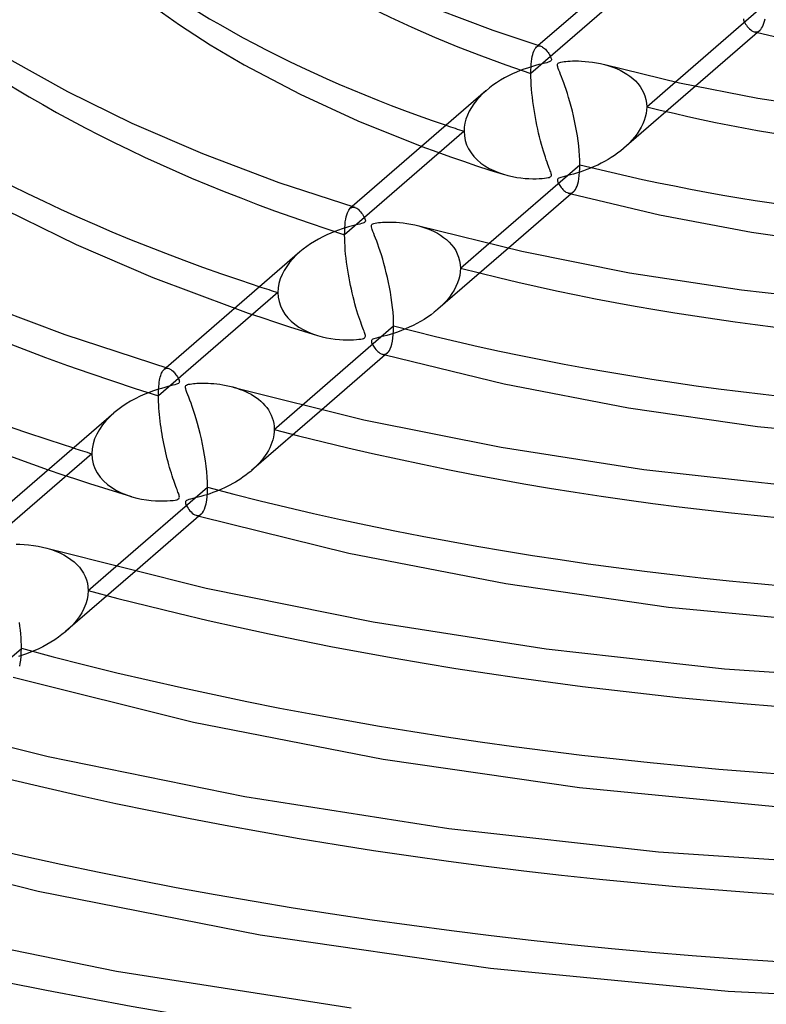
# Model space of a CAD drawing. Header units: millimetres. Extents: x -866 to 866, y -967 to 997.
# Tile 43 of 74: x -82 to -26, y 562 to 635. Entities that reach past the tile are written whole.
import ezdxf

# ---------------------------------------------------------------- set-up
doc = ezdxf.new("R2010")
doc.units = ezdxf.units.MM
doc.layers.add('HIDDEN', color=7, linetype='Continuous')
doc.layers.add('THICK', color=7, linetype='Continuous')

msp = doc.modelspace()

# ---------------------------------------------------------------- linework, layer by layer
at = {"layer": 'HIDDEN'}
for p, q in [((-34.547, 638.881), (-43.493, 631.134)), ((-27.6, 635.207), (-27.595, 635.142)), ((-27.595, 635.142), (-27.574, 635.071)), ((-27.574, 635.071), (-27.542, 634.997)), ((-27.542, 634.997), (-27.498, 634.915)), ((-27.498, 634.915), (-27.444, 634.826)), ((-27.444, 634.826), (-27.38, 634.732)), ((-27.38, 634.732), (-27.307, 634.638)), ((-27.307, 634.638), (-27.226, 634.545)), ((-27.226, 634.545), (-27.139, 634.459)), ((-27.139, 634.459), (-27.048, 634.383)), ((-27.048, 634.383), (-26.958, 634.322)), ((-26.958, 634.322), (-26.87, 634.276)), ((-26.87, 634.276), (-26.783, 634.246)), ((-26.783, 634.246), (-26.711, 634.232)), ((-26.782, 634.245), (-26.744, 634.236)), ((-26.744, 634.236), (-26.707, 634.226)), ((-26.711, 634.232), (-26.64, 634.23)), ((-26.707, 634.226), (-26.669, 634.216)), ((-26.669, 634.216), (-26.631, 634.206)), ((-26.64, 634.23), (-26.571, 634.24)), ((-26.631, 634.206), (-26.594, 634.197)), ((-26.594, 634.197), (-26.556, 634.187)), ((-26.571, 634.24), (-26.504, 634.262)), ((-26.504, 634.262), (-26.44, 634.296)), ((-26.44, 634.296), (-26.378, 634.341)), ((-43.361, 632.543), (-43.322, 632.678)), ((-43.322, 632.678), (-43.28, 632.796)), ((-43.28, 632.796), (-43.234, 632.898)), ((-43.234, 632.898), (-43.185, 632.983)), ((-43.185, 632.983), (-43.132, 633.053)), ((-43.132, 633.053), (-43.077, 633.108)), ((-42.939, 633.228), (-43.083, 633.104)), ((-43.077, 633.108), (-43.026, 633.144)), ((-43.026, 633.144), (-42.973, 633.17)), ((-42.973, 633.17), (-42.919, 633.184)), ((-42.919, 633.184), (-42.863, 633.188)), ((-42.863, 633.188), (-42.805, 633.183)), ((-42.805, 633.183), (-42.746, 633.167)), ((-43.468, 631.83), (-43.448, 632.033)), ((-43.448, 632.033), (-43.424, 632.22)), ((-43.424, 632.22), (-43.395, 632.39)), ((-43.395, 632.39), (-43.361, 632.543)), ((-43.493, 631.134), (-43.49, 631.38)), ((-43.49, 631.38), (-43.482, 631.612)), ((-43.482, 631.612), (-43.468, 631.83)), ((-37.984, 631.791), (-37.675, 631.702)), ((-37.675, 631.702), (-37.377, 631.601)), ((-37.377, 631.601), (-37.092, 631.488)), ((-37.092, 631.488), (-36.82, 631.364)), ((-36.82, 631.364), (-36.562, 631.228)), ((-36.562, 631.228), (-36.319, 631.082)), ((-43.49, 630.854), (-43.493, 631.134)), ((-43.48, 630.565), (-43.49, 630.854)), ((-43.464, 630.268), (-43.48, 630.565)), ((-36.319, 631.082), (-36.09, 630.924)), ((-36.09, 630.924), (-35.877, 630.755)), ((-35.877, 630.755), (-35.679, 630.572)), ((-35.679, 630.572), (-35.497, 630.375)), ((-34.833, 628.634), (-32.678, 630.499)), ((-46.852, 629.839), (-47.108, 629.605)), ((-43.442, 629.964), (-43.464, 630.268)), ((-43.415, 629.657), (-43.442, 629.964)), ((-31.185, 630.178), (-36.536, 625.545)), ((-35.497, 630.375), (-35.331, 630.164)), ((-35.331, 630.164), (-35.186, 629.939)), ((-35.186, 629.939), (-35.063, 629.7)), ((-35.063, 629.7), (-34.964, 629.449)), ((-47.566, 629.112), (-47.767, 628.851)), ((-47.346, 629.363), (-47.566, 629.112)), ((-47.108, 629.605), (-47.346, 629.363)), ((-43.383, 629.348), (-43.415, 629.657)), ((-43.346, 629.04), (-43.383, 629.348)), ((-43.304, 628.735), (-43.346, 629.04)), ((-34.964, 629.449), (-34.892, 629.187)), ((-34.892, 629.187), (-34.848, 628.915)), ((-48.108, 628.296), (-48.243, 628.005)), ((-47.948, 628.579), (-48.108, 628.296)), ((-47.767, 628.851), (-47.948, 628.579)), ((-43.26, 628.433), (-43.304, 628.735)), ((-43.211, 628.134), (-43.26, 628.433)), ((-34.845, 628.38), (-34.88, 628.124)), ((-34.848, 628.915), (-34.833, 628.634)), ((-34.833, 628.634), (-34.845, 628.38)), ((-48.35, 627.707), (-48.428, 627.408)), ((-48.243, 628.005), (-48.35, 627.707)), ((-43.16, 627.838), (-43.211, 628.134)), ((-43.104, 627.543), (-43.16, 627.838)), ((-43.045, 627.249), (-43.104, 627.543)), ((-35.02, 627.611), (-35.123, 627.357)), ((-34.939, 627.868), (-35.02, 627.611)), ((-34.88, 628.124), (-34.939, 627.868)), ((-48.492, 626.805), (-57.426, 619.067)), ((-48.476, 627.106), (-48.492, 626.805)), ((-48.492, 626.805), (-48.47, 626.459)), ((-48.428, 627.408), (-48.476, 627.106)), ((-42.983, 626.958), (-43.045, 627.249)), ((-42.917, 626.669), (-42.983, 626.958)), ((-35.388, 626.859), (-35.547, 626.619)), ((-35.246, 627.105), (-35.388, 626.859)), ((-35.123, 627.357), (-35.246, 627.105)), ((-48.47, 626.459), (-48.406, 626.123)), ((-48.406, 626.123), (-48.3, 625.798)), ((-42.848, 626.383), (-42.917, 626.669)), ((-42.776, 626.101), (-42.848, 626.383)), ((-42.701, 625.824), (-42.776, 626.101)), ((-35.913, 626.159), (-36.116, 625.939)), ((-35.723, 626.385), (-35.913, 626.159)), ((-35.547, 626.619), (-35.723, 626.385)), ((-51.661, 625.674), (-50.532, 625.258)), ((-50.532, 625.258), (-49.51, 624.894)), ((-48.3, 625.798), (-48.153, 625.486)), ((-48.153, 625.486), (-47.969, 625.191)), ((-42.626, 625.559), (-42.701, 625.824)), ((-42.551, 625.311), (-42.626, 625.559)), ((-42.479, 625.08), (-42.551, 625.311)), ((-36.779, 625.343), (-37.006, 625.169)), ((-36.559, 625.524), (-36.779, 625.343)), ((-36.332, 625.728), (-36.559, 625.524)), ((-36.116, 625.939), (-36.332, 625.728)), ((-49.51, 624.894), (-48.536, 624.559)), ((-48.536, 624.559), (-47.553, 624.229)), ((-47.969, 625.191), (-47.752, 624.917)), ((-47.752, 624.917), (-47.505, 624.662)), ((-47.505, 624.662), (-47.229, 624.429)), ((-42.409, 624.867), (-42.479, 625.08)), ((-42.343, 624.671), (-42.409, 624.867)), ((-42.28, 624.492), (-42.343, 624.671)), ((-37.977, 624.547), (-38.234, 624.41)), ((-37.726, 624.692), (-37.977, 624.547)), ((-37.48, 624.843), (-37.726, 624.692)), ((-37.24, 625.002), (-37.48, 624.843)), ((-37.006, 625.169), (-37.24, 625.002)), ((-47.553, 624.229), (-46.562, 623.907)), ((-47.229, 624.429), (-46.93, 624.218)), ((-46.93, 624.218), (-46.61, 624.028)), ((-46.61, 624.028), (-46.271, 623.86)), ((-46.562, 623.907), (-45.562, 623.591)), ((-46.271, 623.86), (-45.916, 623.713)), ((-42.221, 624.33), (-42.28, 624.492)), ((-42.167, 624.185), (-42.221, 624.33)), ((-42.119, 624.056), (-42.167, 624.185)), ((-42.077, 623.944), (-42.119, 624.056)), ((-42.043, 623.849), (-42.077, 623.944)), ((-42.013, 623.763), (-42.043, 623.849)), ((-39.571, 623.834), (-39.833, 623.744)), ((-39.3, 623.934), (-39.571, 623.834)), ((-39.028, 624.042), (-39.3, 623.934)), ((-38.76, 624.157), (-39.028, 624.042)), ((-38.495, 624.28), (-38.76, 624.157)), ((-38.234, 624.41), (-38.495, 624.28)), ((-45.916, 623.713), (-45.551, 623.588)), ((-45.551, 623.588), (-45.214, 623.493)), ((-45.214, 623.493), (-44.881, 623.417)), ((-44.881, 623.417), (-44.554, 623.357)), ((-44.554, 623.357), (-44.236, 623.313)), ((-44.236, 623.313), (-43.93, 623.282)), ((-43.93, 623.282), (-43.637, 623.262)), ((-43.637, 623.262), (-43.362, 623.253)), ((-43.362, 623.253), (-43.107, 623.253)), ((-43.107, 623.253), (-42.873, 623.259)), ((-42.873, 623.259), (-42.661, 623.272)), ((-42.661, 623.272), (-42.474, 623.289)), ((-42.474, 623.289), (-42.319, 623.31)), ((-42.319, 623.31), (-42.199, 623.334)), ((-42.199, 623.334), (-42.113, 623.358)), ((-42.113, 623.358), (-42.05, 623.385)), ((-42.05, 623.385), (-42.006, 623.416)), ((-41.987, 623.682), (-42.013, 623.763)), ((-42.006, 623.416), (-41.978, 623.452)), ((-41.969, 623.609), (-41.987, 623.682)), ((-41.978, 623.452), (-41.964, 623.493)), ((-41.961, 623.545), (-41.969, 623.609)), ((-41.964, 623.493), (-41.961, 623.545)), ((-41.512, 623.17), (-41.513, 623.126)), ((-41.513, 623.126), (-41.503, 623.074)), ((-41.501, 623.207), (-41.512, 623.17)), ((-41.503, 623.074), (-41.484, 623.015)), ((-41.479, 623.239), (-41.501, 623.207)), ((-41.446, 623.267), (-41.479, 623.239)), ((-41.401, 623.294), (-41.446, 623.267)), ((-41.342, 623.319), (-41.401, 623.294)), ((-41.265, 623.345), (-41.342, 623.319)), ((-41.167, 623.374), (-41.265, 623.345)), ((-41.044, 623.406), (-41.167, 623.374)), ((-40.895, 623.444), (-41.044, 623.406)), ((-40.722, 623.488), (-40.895, 623.444)), ((-40.528, 623.539), (-40.722, 623.488)), ((-40.313, 623.598), (-40.528, 623.539)), ((-40.081, 623.666), (-40.313, 623.598)), ((-39.833, 623.744), (-40.081, 623.666)), ((-41.484, 623.015), (-41.457, 622.952)), ((-41.457, 622.952), (-41.423, 622.887)), ((-41.423, 622.887), (-41.385, 622.819)), ((-41.385, 622.819), (-41.339, 622.747)), ((-41.339, 622.747), (-41.287, 622.672)), ((-41.287, 622.672), (-41.229, 622.596)), ((-41.229, 622.596), (-41.166, 622.52)), ((-41.166, 622.52), (-41.097, 622.446)), ((-41.097, 622.446), (-41.025, 622.377)), ((-41.025, 622.377), (-40.949, 622.315)), ((-40.949, 622.315), (-40.869, 622.261)), ((-40.869, 622.261), (-40.788, 622.218)), ((-40.788, 622.218), (-40.704, 622.188)), ((-40.704, 622.188), (-40.633, 622.173)), ((-40.699, 622.186), (-40.663, 622.176)), ((-40.663, 622.176), (-40.626, 622.167)), ((-40.633, 622.173), (-40.562, 622.171)), ((-40.626, 622.167), (-40.59, 622.157)), ((-40.59, 622.157), (-40.554, 622.147)), ((-40.562, 622.171), (-40.495, 622.18)), ((-40.554, 622.147), (-40.517, 622.138)), ((-40.517, 622.138), (-40.481, 622.128)), ((-40.495, 622.18), (-40.429, 622.201)), ((-40.429, 622.201), (-40.367, 622.234)), ((-40.367, 622.234), (-40.307, 622.279)), ((-57.174, 620.81), (-57.12, 620.908)), ((-57.12, 620.908), (-57.063, 620.988)), ((-57.063, 620.988), (-57.001, 621.049)), ((-56.859, 621.173), (-57.007, 621.045)), ((-57.001, 621.049), (-56.949, 621.087)), ((-56.949, 621.087), (-56.895, 621.113)), ((-56.895, 621.113), (-56.839, 621.128)), ((-56.839, 621.128), (-56.782, 621.133)), ((-56.782, 621.133), (-56.723, 621.127)), ((-56.723, 621.127), (-56.662, 621.112)), ((-57.374, 620.026), (-57.344, 620.223)), ((-57.344, 620.223), (-57.31, 620.399)), ((-57.31, 620.399), (-57.269, 620.556)), ((-57.269, 620.556), (-57.224, 620.693)), ((-57.224, 620.693), (-57.174, 620.81)), ((-57.423, 619.331), (-57.413, 619.579)), ((-57.413, 619.579), (-57.397, 619.811)), ((-57.397, 619.811), (-57.374, 620.026)), ((-51.884, 619.732), (-51.58, 619.643)), ((-51.58, 619.643), (-51.288, 619.541)), ((-51.288, 619.541), (-51.008, 619.429)), ((-51.008, 619.429), (-50.74, 619.305)), ((-57.426, 619.067), (-57.423, 619.331)), ((-57.423, 618.791), (-57.426, 619.067)), ((-57.413, 618.507), (-57.423, 618.791)), ((-50.74, 619.305), (-50.486, 619.17)), ((-50.486, 619.17), (-50.246, 619.024)), ((-50.246, 619.024), (-50.021, 618.867)), ((-50.021, 618.867), (-49.81, 618.697)), ((-49.81, 618.697), (-49.612, 618.514)), ((-57.397, 618.215), (-57.413, 618.507)), ((-57.376, 617.918), (-57.397, 618.215)), ((-57.349, 617.617), (-57.376, 617.918)), ((-45.182, 618.057), (-50.46, 613.486)), ((-49.612, 618.514), (-49.43, 618.317)), ((-49.43, 618.317), (-49.265, 618.105)), ((-49.265, 618.105), (-49.12, 617.879)), ((-48.766, 616.567), (-46.651, 618.399)), ((-61.307, 617.264), (-61.543, 616.989)), ((-61.051, 617.528), (-61.307, 617.264)), ((-60.775, 617.781), (-61.051, 617.528)), ((-57.317, 617.315), (-57.349, 617.617)), ((-57.28, 617.013), (-57.317, 617.315)), ((-49.12, 617.879), (-48.997, 617.639)), ((-48.997, 617.639), (-48.898, 617.387)), ((-48.898, 617.387), (-48.826, 617.124)), ((-61.756, 616.7), (-61.947, 616.397)), ((-61.543, 616.989), (-61.756, 616.7)), ((-57.239, 616.714), (-57.28, 617.013)), ((-57.195, 616.419), (-57.239, 616.714)), ((-48.826, 617.124), (-48.781, 616.851)), ((-48.781, 616.851), (-48.766, 616.567)), ((-48.766, 616.567), (-48.78, 616.294)), ((-62.242, 615.756), (-62.34, 615.421)), ((-62.11, 616.082), (-62.242, 615.756)), ((-61.947, 616.397), (-62.11, 616.082)), ((-57.147, 616.127), (-57.195, 616.419)), ((-57.096, 615.839), (-57.147, 616.127)), ((-57.042, 615.553), (-57.096, 615.839)), ((-48.887, 615.744), (-48.981, 615.468)), ((-48.82, 616.019), (-48.887, 615.744)), ((-48.78, 616.294), (-48.82, 616.019)), ((-62.401, 615.081), (-62.421, 614.741)), ((-62.34, 615.421), (-62.401, 615.081)), ((-56.985, 615.269), (-57.042, 615.553)), ((-56.924, 614.987), (-56.985, 615.269)), ((-56.861, 614.708), (-56.924, 614.987)), ((-49.099, 615.194), (-49.241, 614.925)), ((-48.981, 615.468), (-49.099, 615.194)), ((-62.421, 614.741), (-71.351, 607.008)), ((-62.421, 614.741), (-62.4, 614.397)), ((-62.4, 614.397), (-62.335, 614.062)), ((-56.794, 614.431), (-56.861, 614.708)), ((-56.724, 614.158), (-56.794, 614.431)), ((-49.586, 614.406), (-49.787, 614.158)), ((-49.404, 614.662), (-49.586, 614.406)), ((-49.241, 614.925), (-49.404, 614.662)), ((-65.649, 613.561), (-64.636, 613.209)), ((-62.335, 614.062), (-62.229, 613.737)), ((-62.229, 613.737), (-62.082, 613.426)), ((-56.652, 613.888), (-56.724, 614.158)), ((-56.577, 613.623), (-56.652, 613.888)), ((-56.502, 613.37), (-56.577, 613.623)), ((-50.237, 613.688), (-50.483, 613.466)), ((-50.005, 613.918), (-50.237, 613.688)), ((-49.787, 614.158), (-50.005, 613.918)), ((-64.636, 613.209), (-63.617, 612.863)), ((-63.617, 612.863), (-62.59, 612.522)), ((-62.082, 613.426), (-61.898, 613.132)), ((-61.898, 613.132), (-61.679, 612.857)), ((-61.679, 612.857), (-61.43, 612.603)), ((-56.429, 613.134), (-56.502, 613.37)), ((-56.358, 612.916), (-56.429, 613.134)), ((-56.29, 612.714), (-56.358, 612.916)), ((-51.482, 612.737), (-51.751, 612.576)), ((-51.221, 612.906), (-51.482, 612.737)), ((-50.966, 613.084), (-51.221, 612.906)), ((-50.72, 613.271), (-50.966, 613.084)), ((-50.483, 613.466), (-50.72, 613.271)), ((-62.59, 612.522), (-61.556, 612.187)), ((-61.556, 612.187), (-60.515, 611.858)), ((-61.43, 612.603), (-61.152, 612.37)), ((-61.152, 612.37), (-60.85, 612.159)), ((-60.85, 612.159), (-60.526, 611.969)), ((-56.225, 612.529), (-56.29, 612.714)), ((-56.164, 612.36), (-56.225, 612.529)), ((-56.108, 612.208), (-56.164, 612.36)), ((-56.057, 612.073), (-56.108, 612.208)), ((-56.012, 611.953), (-56.057, 612.073)), ((-52.884, 612.016), (-53.178, 611.897)), ((-52.593, 612.143), (-52.884, 612.016)), ((-52.307, 612.279), (-52.593, 612.143)), ((-52.026, 612.423), (-52.307, 612.279)), ((-51.751, 612.576), (-52.026, 612.423)), ((-60.526, 611.969), (-60.184, 611.801)), ((-60.515, 611.858), (-59.467, 611.534)), ((-60.184, 611.801), (-59.825, 611.654)), ((-59.825, 611.654), (-59.455, 611.53)), ((-59.455, 611.53), (-59.116, 611.437)), ((-59.116, 611.437), (-58.781, 611.362)), ((-58.781, 611.362), (-58.451, 611.303)), ((-58.451, 611.303), (-58.131, 611.259)), ((-56.356, 611.244), (-56.203, 611.266)), ((-56.203, 611.266), (-56.09, 611.29)), ((-56.09, 611.29), (-56.007, 611.316)), ((-55.973, 611.849), (-56.012, 611.953)), ((-56.007, 611.316), (-55.948, 611.345)), ((-55.942, 611.761), (-55.973, 611.849)), ((-55.948, 611.345), (-55.908, 611.379)), ((-55.913, 611.677), (-55.942, 611.761)), ((-55.89, 611.597), (-55.913, 611.677)), ((-55.908, 611.379), (-55.884, 611.418)), ((-55.876, 611.526), (-55.89, 611.597)), ((-55.884, 611.418), (-55.874, 611.466)), ((-55.874, 611.466), (-55.876, 611.526)), ((-55.239, 611.276), (-55.306, 611.249)), ((-55.15, 611.305), (-55.239, 611.276)), ((-55.034, 611.337), (-55.15, 611.305)), ((-54.887, 611.375), (-55.034, 611.337)), ((-54.71, 611.42), (-54.887, 611.375)), ((-54.506, 611.472), (-54.71, 611.42)), ((-54.278, 611.534), (-54.506, 611.472)), ((-54.028, 611.606), (-54.278, 611.534)), ((-53.759, 611.69), (-54.028, 611.606)), ((-53.474, 611.788), (-53.759, 611.69)), ((-53.178, 611.897), (-53.474, 611.788)), ((-58.131, 611.259), (-57.821, 611.229)), ((-57.821, 611.229), (-57.527, 611.211)), ((-57.527, 611.211), (-57.249, 611.203)), ((-57.249, 611.203), (-56.991, 611.204)), ((-56.991, 611.204), (-56.755, 611.212)), ((-56.755, 611.212), (-56.542, 611.226)), ((-56.542, 611.226), (-56.356, 611.244)), ((-55.415, 611.154), (-55.425, 611.112)), ((-55.425, 611.112), (-55.423, 611.061)), ((-55.423, 611.061), (-55.409, 611.002)), ((-55.393, 611.189), (-55.415, 611.154)), ((-55.409, 611.002), (-55.385, 610.937)), ((-55.357, 611.22), (-55.393, 611.189)), ((-55.385, 610.937), (-55.354, 610.871)), ((-55.306, 611.249), (-55.357, 611.22)), ((-55.354, 610.871), (-55.317, 610.803)), ((-55.317, 610.803), (-55.273, 610.731)), ((-55.273, 610.731), (-55.221, 610.652)), ((-55.221, 610.652), (-55.163, 610.572)), ((-55.163, 610.572), (-55.098, 610.491)), ((-55.098, 610.491), (-55.027, 610.412)), ((-55.027, 610.412), (-54.952, 610.338)), ((-54.952, 610.338), (-54.872, 610.27)), ((-54.872, 610.27), (-54.789, 610.212)), ((-54.789, 610.212), (-54.704, 610.165)), ((-54.704, 610.165), (-54.616, 610.133)), ((-54.616, 610.133), (-54.546, 610.119)), ((-54.614, 610.132), (-54.578, 610.122)), ((-54.578, 610.122), (-54.543, 610.113)), ((-54.546, 610.119), (-54.478, 610.116)), ((-54.543, 610.113), (-54.507, 610.103)), ((-54.507, 610.103), (-54.471, 610.093)), ((-54.478, 610.116), (-54.412, 610.125)), ((-54.471, 610.093), (-54.436, 610.083)), ((-54.436, 610.083), (-54.4, 610.074)), ((-54.412, 610.125), (-54.349, 610.146)), ((-54.349, 610.146), (-54.287, 610.178)), ((-54.287, 610.178), (-54.229, 610.222)), ((-70.776, 609.12), (-70.927, 608.99)), ((-70.857, 609.039), (-70.805, 609.062)), ((-70.805, 609.062), (-70.751, 609.076)), ((-70.751, 609.076), (-70.696, 609.08)), ((-70.696, 609.08), (-70.64, 609.076)), ((-70.64, 609.076), (-70.583, 609.062)), ((-71.241, 608.305), (-71.213, 608.423)), ((-71.213, 608.423), (-71.182, 608.53)), ((-71.182, 608.53), (-71.149, 608.628)), ((-71.149, 608.628), (-71.114, 608.715)), ((-71.114, 608.715), (-71.077, 608.792)), ((-71.077, 608.792), (-71.037, 608.859)), ((-71.037, 608.859), (-70.996, 608.917)), ((-70.996, 608.917), (-70.952, 608.966)), ((-70.952, 608.966), (-70.907, 609.006)), ((-70.907, 609.006), (-70.857, 609.039)), ((-71.335, 607.563), (-71.323, 607.73)), ((-71.323, 607.73), (-71.307, 607.889)), ((-71.307, 607.889), (-71.288, 608.038)), ((-71.288, 608.038), (-71.266, 608.177)), ((-71.266, 608.177), (-71.241, 608.305)), ((-65.796, 607.679), (-65.548, 607.607)), ((-65.548, 607.607), (-65.307, 607.526)), ((-71.351, 607.008), (-71.349, 607.201)), ((-71.349, 606.788), (-71.351, 607.008)), ((-71.349, 607.201), (-71.344, 607.386)), ((-71.344, 607.386), (-71.335, 607.563)), ((-65.307, 607.526), (-65.075, 607.438)), ((-65.075, 607.438), (-64.851, 607.342)), ((-64.851, 607.342), (-64.635, 607.239)), ((-64.635, 607.239), (-64.429, 607.129)), ((-64.429, 607.129), (-64.232, 607.011)), ((-64.232, 607.011), (-64.045, 606.886)), ((-64.045, 606.886), (-63.867, 606.754)), ((-71.342, 606.562), (-71.349, 606.788)), ((-71.332, 606.33), (-71.342, 606.562)), ((-71.318, 606.095), (-71.332, 606.33)), ((-63.867, 606.754), (-63.699, 606.613)), ((-63.699, 606.613), (-63.54, 606.463)), ((-63.54, 606.463), (-63.391, 606.304)), ((-63.391, 606.304), (-63.253, 606.136)), ((-63.253, 606.136), (-63.128, 605.959)), ((-62.691, 604.508), (-60.598, 606.32)), ((-74.997, 605.448), (-75.281, 605.149)), ((-74.688, 605.733), (-74.997, 605.448)), ((-71.299, 605.855), (-71.318, 606.095)), ((-71.278, 605.612), (-71.299, 605.855)), ((-71.252, 605.368), (-71.278, 605.612)), ((-59.144, 605.965), (-64.38, 601.431)), ((-63.128, 605.959), (-63.017, 605.774)), ((-63.017, 605.774), (-62.92, 605.579)), ((-62.92, 605.579), (-62.839, 605.378)), ((-62.839, 605.378), (-62.775, 605.17)), ((-75.539, 604.835), (-75.769, 604.505)), ((-75.281, 605.149), (-75.539, 604.835)), ((-71.224, 605.124), (-71.252, 605.368)), ((-71.192, 604.879), (-71.224, 605.124)), ((-71.158, 604.637), (-71.192, 604.879)), ((-71.122, 604.396), (-71.158, 604.637)), ((-62.775, 605.17), (-62.729, 604.955)), ((-62.729, 604.955), (-62.7, 604.735)), ((-62.7, 604.735), (-62.691, 604.508)), ((-75.966, 604.159), (-76.127, 603.801)), ((-75.769, 604.505), (-75.966, 604.159)), ((-71.083, 604.157), (-71.122, 604.396)), ((-71.042, 603.921), (-71.083, 604.157)), ((-70.999, 603.687), (-71.042, 603.921)), ((-62.755, 603.912), (-62.804, 603.712)), ((-62.719, 604.111), (-62.755, 603.912)), ((-62.698, 604.31), (-62.719, 604.111)), ((-62.691, 604.508), (-62.698, 604.31)), ((-76.246, 603.432), (-76.319, 603.058)), ((-76.127, 603.801), (-76.246, 603.432)), ((-70.953, 603.454), (-70.999, 603.687)), ((-70.906, 603.222), (-70.953, 603.454)), ((-70.856, 602.992), (-70.906, 603.222)), ((-62.943, 603.314), (-63.031, 603.118)), ((-62.867, 603.513), (-62.943, 603.314)), ((-62.804, 603.712), (-62.867, 603.513)), ((-76.344, 602.684), (-85.272, 594.953)), ((-76.319, 603.058), (-76.344, 602.684)), ((-76.344, 602.684), (-76.318, 602.303)), ((-70.804, 602.762), (-70.856, 602.992)), ((-70.75, 602.535), (-70.804, 602.762)), ((-70.694, 602.309), (-70.75, 602.535)), ((-63.364, 602.548), (-63.495, 602.366)), ((-63.243, 602.735), (-63.364, 602.548)), ((-63.131, 602.925), (-63.243, 602.735)), ((-63.031, 603.118), (-63.131, 602.925)), ((-76.318, 602.303), (-76.239, 601.934)), ((-76.239, 601.934), (-76.109, 601.581)), ((-70.636, 602.086), (-70.694, 602.309)), ((-70.576, 601.864), (-70.636, 602.086)), ((-70.514, 601.646), (-70.576, 601.864)), ((-63.941, 601.846), (-64.106, 601.682)), ((-63.785, 602.015), (-63.941, 601.846)), ((-63.636, 602.188), (-63.785, 602.015)), ((-63.495, 602.366), (-63.636, 602.188)), ((-79.605, 601.474), (-78.59, 601.134)), ((-78.59, 601.134), (-77.56, 600.795)), ((-76.109, 601.581), (-75.932, 601.246)), ((-75.932, 601.246), (-75.712, 600.935)), ((-70.451, 601.431), (-70.514, 601.646)), ((-70.388, 601.226), (-70.451, 601.431)), ((-70.327, 601.033), (-70.388, 601.226)), ((-70.267, 600.852), (-70.327, 601.033)), ((-64.816, 601.081), (-65.004, 600.945)), ((-64.632, 601.222), (-64.816, 601.081)), ((-64.454, 601.368), (-64.632, 601.222)), ((-64.276, 601.522), (-64.454, 601.368)), ((-64.106, 601.682), (-64.276, 601.522)), ((-77.56, 600.795), (-76.52, 600.459)), ((-76.52, 600.459), (-75.473, 600.127)), ((-75.712, 600.935), (-75.455, 600.648)), ((-75.455, 600.648), (-75.163, 600.388)), ((-75.163, 600.388), (-74.843, 600.153)), ((-70.21, 600.682), (-70.267, 600.852)), ((-70.154, 600.525), (-70.21, 600.682)), ((-70.102, 600.378), (-70.154, 600.525)), ((-70.052, 600.243), (-70.102, 600.378)), ((-70.006, 600.12), (-70.052, 600.243)), ((-66.21, 600.234), (-66.421, 600.132)), ((-66.001, 600.34), (-66.21, 600.234)), ((-65.794, 600.452), (-66.001, 600.34)), ((-65.591, 600.568), (-65.794, 600.452)), ((-65.392, 600.689), (-65.591, 600.568)), ((-65.196, 600.815), (-65.392, 600.689)), ((-65.004, 600.945), (-65.196, 600.815)), ((-75.473, 600.127), (-74.424, 599.8)), ((-74.843, 600.153), (-74.497, 599.944)), ((-74.497, 599.944), (-74.129, 599.761)), ((-74.424, 599.8), (-73.375, 599.48)), ((-74.129, 599.761), (-73.743, 599.603)), ((-73.743, 599.603), (-73.346, 599.471)), ((-69.964, 600.008), (-70.006, 600.12)), ((-69.926, 599.907), (-69.964, 600.008)), ((-69.893, 599.818), (-69.926, 599.907)), ((-69.864, 599.74), (-69.893, 599.818)), ((-69.838, 599.666), (-69.864, 599.74)), ((-69.814, 599.588), (-69.838, 599.666)), ((-69.795, 599.512), (-69.814, 599.588)), ((-69.786, 599.444), (-69.795, 599.512)), ((-68.173, 599.49), (-68.393, 599.43)), ((-67.952, 599.554), (-68.173, 599.49)), ((-67.731, 599.622), (-67.952, 599.554)), ((-67.51, 599.695), (-67.731, 599.622)), ((-67.289, 599.773), (-67.51, 599.695)), ((-67.07, 599.856), (-67.289, 599.773)), ((-66.852, 599.943), (-67.07, 599.856)), ((-66.635, 600.035), (-66.852, 599.943)), ((-66.421, 600.132), (-66.635, 600.035)), ((-73.346, 599.471), (-72.975, 599.372)), ((-72.975, 599.372), (-72.609, 599.294)), ((-72.609, 599.294), (-72.25, 599.236)), ((-72.25, 599.236), (-71.903, 599.195)), ((-71.903, 599.195), (-71.571, 599.169)), ((-71.571, 599.169), (-71.258, 599.156)), ((-71.258, 599.156), (-70.968, 599.154)), ((-70.968, 599.154), (-70.702, 599.161)), ((-70.702, 599.161), (-70.465, 599.176)), ((-70.465, 599.176), (-70.261, 599.196)), ((-70.261, 599.196), (-70.101, 599.221)), ((-70.101, 599.221), (-69.984, 599.247)), ((-69.984, 599.247), (-69.902, 599.275)), ((-69.902, 599.275), (-69.845, 599.307)), ((-69.845, 599.307), (-69.809, 599.344)), ((-69.809, 599.344), (-69.791, 599.388)), ((-69.791, 599.388), (-69.786, 599.444)), ((-69.322, 599.117), (-69.337, 599.073)), ((-69.337, 599.073), (-69.337, 599.019)), ((-69.337, 599.019), (-69.322, 598.953)), ((-69.291, 599.155), (-69.322, 599.117)), ((-69.322, 598.953), (-69.292, 598.876)), ((-69.292, 598.876), (-69.25, 598.791)), ((-69.243, 599.188), (-69.291, 599.155)), ((-69.25, 598.791), (-69.199, 598.702)), ((-69.173, 599.22), (-69.243, 599.188)), ((-69.077, 599.252), (-69.173, 599.22)), ((-68.948, 599.288), (-69.077, 599.252)), ((-68.788, 599.329), (-68.948, 599.288)), ((-68.601, 599.376), (-68.788, 599.329)), ((-68.393, 599.43), (-68.601, 599.376)), ((-69.199, 598.702), (-69.139, 598.61)), ((-69.139, 598.61), (-69.071, 598.516)), ((-69.071, 598.516), (-68.994, 598.421)), ((-68.994, 598.421), (-68.91, 598.33)), ((-68.91, 598.33), (-68.821, 598.247)), ((-68.821, 598.247), (-68.726, 598.175)), ((-68.726, 598.175), (-68.628, 598.118)), ((-68.628, 598.118), (-68.529, 598.081)), ((-68.529, 598.081), (-68.46, 598.067)), ((-68.528, 598.08), (-68.493, 598.07)), ((-68.493, 598.07), (-68.457, 598.061)), ((-68.46, 598.067), (-68.393, 598.064)), ((-68.457, 598.061), (-68.422, 598.051)), ((-68.422, 598.051), (-68.387, 598.041)), ((-68.393, 598.064), (-68.329, 598.073)), ((-68.387, 598.041), (-68.352, 598.032)), ((-68.352, 598.032), (-68.316, 598.022)), ((-68.329, 598.073), (-68.266, 598.093)), ((-68.266, 598.093), (-68.207, 598.124)), ((-68.207, 598.124), (-68.149, 598.167)), ((-79.695, 595.624), (-79.354, 595.52)), ((-79.354, 595.52), (-79.028, 595.402)), ((-79.028, 595.402), (-78.718, 595.268)), ((-78.718, 595.268), (-78.425, 595.121)), ((-78.425, 595.121), (-78.151, 594.959)), ((-78.151, 594.959), (-77.897, 594.786)), ((-77.897, 594.786), (-77.663, 594.6)), ((-77.663, 594.6), (-77.452, 594.403)), ((-77.452, 594.403), (-77.263, 594.195)), ((-73.089, 593.888), (-78.297, 589.378)), ((-77.263, 594.195), (-77.096, 593.977)), ((-77.096, 593.977), (-76.953, 593.749)), ((-76.953, 593.749), (-76.833, 593.51)), ((-76.611, 592.452), (-74.534, 594.252)), ((-76.833, 593.51), (-76.738, 593.259)), ((-76.738, 593.259), (-76.668, 592.998)), ((-76.668, 592.998), (-76.626, 592.728)), ((-76.632, 592.118), (-76.692, 591.782)), ((-76.611, 592.452), (-76.632, 592.118)), ((-76.626, 592.728), (-76.611, 592.452)), ((-76.791, 591.446), (-76.926, 591.116)), ((-76.692, 591.782), (-76.791, 591.446)), ((-77.093, 590.795), (-77.29, 590.484)), ((-76.926, 591.116), (-77.093, 590.795)), ((-77.513, 590.185), (-77.76, 589.898)), ((-77.29, 590.484), (-77.513, 590.185)), ((-78.31, 589.367), (-78.568, 589.155)), ((-78.026, 589.625), (-78.31, 589.367)), ((-77.76, 589.898), (-78.026, 589.625)), ((-79.398, 588.582), (-79.69, 588.412)), ((-79.113, 588.762), (-79.398, 588.582)), ((-78.836, 588.953), (-79.113, 588.762)), ((-78.568, 589.155), (-78.836, 588.953)), ((-81.226, 587.715), (-81.531, 587.61)), ((-80.913, 587.834), (-81.226, 587.715)), ((-80.601, 587.963), (-80.913, 587.834)), ((-80.293, 588.102), (-80.601, 587.963)), ((-79.989, 588.252), (-80.293, 588.102)), ((-79.69, 588.412), (-79.989, 588.252)), ((-81.531, 587.61), (-81.819, 587.519))]:
    msp.add_line(p, q, dxfattribs=at)
for centre, major_axis, start_param, end_param in [((0, 663.808), (-556.5, 0), 0, 2.617994), ((0, 663.8), (-106.31, 0), 0.057522, 1.000148), ((0, 663.8), (-78.485, 0), 0.074222, 0.983448), ((0, 663.8), (-134.135, 0), 0.047756, 1.009913), ((0, 663.8), (-78.485, 0), 1.110947, 2.020174), ((0, 663.8), (88.465, 0), -2.169233, -2.150945), ((0, 663.8), (-106.31, 0), 1.094247, 2.036874), ((0, 663.8), (116.29, 0), -2.151304, -2.137404), ((0, 663.8), (-134.135, 0), 1.084482, 2.046639), ((0, 663.8), (144.115, 0), -2.140308, -2.129097), ((0, 663.8), (-161.96, 0), 1.078074, 2.053046), ((0, 663.8), (-189.785, 0), 1.073546, 2.057574), ((0, 663.8), (-217.61, 0), 1.070176, 2.060944)]:
    msp.add_ellipse(centre, major_axis=major_axis, ratio=0.5, start_param=start_param, end_param=end_param, dxfattribs=at)
at = {"layer": 'THICK'}
for p, q in [((-32.921, 641.904), (-42.939, 633.228)), ((-72.314, 636.555), (-69.782, 634.765)), ((-32.678, 630.499), (-25.887, 636.381)), ((-50.579, 635.956), (-46.351, 634.362)), ((-26.118, 634.74), (-26.067, 634.883)), ((-26.067, 634.883), (-26.021, 635.043)), ((-26.021, 635.043), (-25.982, 635.221)), ((-69.782, 634.765), (-67.482, 633.28)), ((-46.351, 634.362), (-42.756, 633.17)), ((-26.375, 634.344), (-31.185, 630.178)), ((-26.556, 634.187), (-22.27, 633.199)), ((-26.378, 634.341), (-26.305, 634.415)), ((-26.305, 634.415), (-26.237, 634.506)), ((-26.237, 634.506), (-26.175, 634.614)), ((-26.175, 634.614), (-26.118, 634.74)), ((-67.482, 633.28), (-64.93, 631.781)), ((-42.746, 633.167), (-42.682, 633.14)), ((-42.682, 633.14), (-42.616, 633.103)), ((-42.616, 633.103), (-42.55, 633.056)), ((-42.55, 633.056), (-42.482, 632.999)), ((-42.482, 632.999), (-42.413, 632.933)), ((-42.413, 632.933), (-42.345, 632.858)), ((-42.345, 632.858), (-42.278, 632.777)), ((-42.278, 632.777), (-42.215, 632.693)), ((-42.215, 632.693), (-42.157, 632.609)), ((-82.534, 632.213), (-78.162, 629.778)), ((-42.437, 631.902), (-42.578, 631.866)), ((-42.313, 631.934), (-42.437, 631.902)), ((-42.209, 631.964), (-42.313, 631.934)), ((-42.129, 631.991), (-42.209, 631.964)), ((-42.157, 632.609), (-42.104, 632.525)), ((-42.069, 632.017), (-42.129, 631.991)), ((-42.104, 632.525), (-42.058, 632.444)), ((-42.024, 632.044), (-42.069, 632.017)), ((-42.058, 632.444), (-42.02, 632.368)), ((-41.993, 632.073), (-42.024, 632.044)), ((-42.02, 632.368), (-41.991, 632.298)), ((-41.972, 632.105), (-41.993, 632.073)), ((-41.991, 632.298), (-41.971, 632.238)), ((-41.961, 632.143), (-41.972, 632.105)), ((-41.971, 632.238), (-41.961, 632.186)), ((-41.961, 632.186), (-41.961, 632.143)), ((-41.488, 631.87), (-41.453, 631.905)), ((-41.453, 631.905), (-41.404, 631.934)), ((-41.404, 631.934), (-41.338, 631.958)), ((-41.338, 631.958), (-41.251, 631.981)), ((-41.251, 631.981), (-41.141, 632.001)), ((-41.141, 632.001), (-41.013, 632.019)), ((-41.013, 632.019), (-40.874, 632.033)), ((-40.874, 632.033), (-40.728, 632.045)), ((-40.728, 632.045), (-40.566, 632.054)), ((-40.566, 632.054), (-40.38, 632.061)), ((-40.38, 632.061), (-40.173, 632.063)), ((-40.173, 632.063), (-39.946, 632.06)), ((-39.946, 632.06), (-39.703, 632.051)), ((-39.703, 632.051), (-39.443, 632.034)), ((-39.443, 632.034), (-39.171, 632.008)), ((-39.171, 632.008), (-38.886, 631.972)), ((-38.886, 631.972), (-38.592, 631.925)), ((-38.592, 631.925), (-38.29, 631.865)), ((-64.93, 631.781), (-60.754, 629.574)), ((-44.572, 631.225), (-44.863, 631.096)), ((-44.289, 631.34), (-44.572, 631.225)), ((-44.018, 631.442), (-44.289, 631.34)), ((-43.76, 631.532), (-44.018, 631.442)), ((-43.517, 631.61), (-43.76, 631.532)), ((-43.291, 631.678), (-43.517, 631.61)), ((-43.084, 631.736), (-43.291, 631.678)), ((-42.897, 631.786), (-43.084, 631.736)), ((-42.731, 631.828), (-42.897, 631.786)), ((-42.578, 631.866), (-42.731, 631.828)), ((-41.514, 631.775), (-41.508, 631.828)), ((-41.505, 631.704), (-41.514, 631.775)), ((-41.508, 631.828), (-41.488, 631.87)), ((-41.481, 631.613), (-41.505, 631.704)), ((-41.444, 631.502), (-41.481, 631.613)), ((-41.395, 631.373), (-41.444, 631.502)), ((-41.338, 631.225), (-41.395, 631.373)), ((-41.272, 631.059), (-41.338, 631.225)), ((-38.29, 631.865), (-37.984, 631.791)), ((-37.967, 631.786), (-32.374, 630.432)), ((-46.059, 630.436), (-46.337, 630.245)), ((-45.767, 630.62), (-46.059, 630.436)), ((-45.464, 630.793), (-45.767, 630.62)), ((-45.161, 630.953), (-45.464, 630.793)), ((-44.863, 631.096), (-45.161, 630.953)), ((-41.2, 630.872), (-41.272, 631.059)), ((-41.122, 630.665), (-41.2, 630.872)), ((-41.039, 630.438), (-41.122, 630.665)), ((-40.951, 630.19), (-41.039, 630.438)), ((-32.374, 630.432), (-26.522, 629.287)), ((-78.162, 629.778), (-73.331, 627.406)), ((-46.853, 629.838), (-56.859, 621.173)), ((-46.602, 630.046), (-46.852, 629.839)), ((-46.337, 630.245), (-46.602, 630.046)), ((-40.86, 629.922), (-40.951, 630.19)), ((-40.767, 629.634), (-40.86, 629.922)), ((-60.754, 629.574), (-56.427, 627.583)), ((-40.672, 629.326), (-40.767, 629.634)), ((-40.577, 628.999), (-40.672, 629.326)), ((-40.484, 628.66), (-40.577, 628.999)), ((-26.522, 629.287), (-20.46, 628.367)), ((-40.394, 628.311), (-40.484, 628.66)), ((-40.308, 627.954), (-40.394, 628.311)), ((-56.427, 627.583), (-51.661, 625.674)), ((-40.227, 627.589), (-40.308, 627.954)), ((-40.151, 627.218), (-40.227, 627.589)), ((-73.331, 627.406), (-68.054, 625.13)), ((-40.081, 626.843), (-40.151, 627.218)), ((-40.018, 626.465), (-40.081, 626.843)), ((-39.963, 626.087), (-40.018, 626.465)), ((-39.917, 625.712), (-39.963, 626.087)), ((-39.88, 625.342), (-39.917, 625.712)), ((-39.853, 624.982), (-39.88, 625.342)), ((-68.054, 625.13), (-62.353, 622.981)), ((-39.837, 624.636), (-39.853, 624.982)), ((-39.832, 624.305), (-39.837, 624.636)), ((-46.651, 618.399), (-39.832, 624.305)), ((-39.85, 623.741), (-39.836, 624.013)), ((-39.836, 624.013), (-39.832, 624.305)), ((-39.991, 622.864), (-39.944, 623.049)), ((-39.944, 623.049), (-39.905, 623.257)), ((-39.905, 623.257), (-39.873, 623.489)), ((-39.873, 623.489), (-39.85, 623.741)), ((-62.353, 622.981), (-56.671, 621.115)), ((-40.307, 622.279), (-40.233, 622.354)), ((-40.233, 622.354), (-40.165, 622.45)), ((-40.165, 622.45), (-40.101, 622.566)), ((-40.101, 622.566), (-40.043, 622.703)), ((-40.043, 622.703), (-39.991, 622.864)), ((-40.306, 622.279), (-45.182, 618.057)), ((-40.481, 622.128), (-33.886, 620.549)), ((-82.78, 620.931), (-77.496, 618.337)), ((-56.662, 621.112), (-56.593, 621.084)), ((-56.593, 621.084), (-56.522, 621.043)), ((-56.522, 621.043), (-56.45, 620.992)), ((-56.45, 620.992), (-56.376, 620.929)), ((-56.376, 620.929), (-56.302, 620.855)), ((-56.302, 620.855), (-56.229, 620.772)), ((-56.229, 620.772), (-56.159, 620.684)), ((-56.159, 620.684), (-56.094, 620.594)), ((-56.094, 620.594), (-56.035, 620.504)), ((-56.035, 620.504), (-55.983, 620.416)), ((-55.983, 620.416), (-55.94, 620.333)), ((-55.94, 620.333), (-55.906, 620.257)), ((-55.906, 620.257), (-55.884, 620.192)), ((-55.884, 620.192), (-55.874, 620.136)), ((-55.874, 620.136), (-55.875, 620.09)), ((-33.886, 620.549), (-26.999, 619.246)), ((-57.875, 619.412), (-58.154, 619.309)), ((-57.61, 619.503), (-57.875, 619.412)), ((-57.363, 619.581), (-57.61, 619.503)), ((-57.134, 619.648), (-57.363, 619.581)), ((-56.927, 619.706), (-57.134, 619.648)), ((-56.744, 619.754), (-56.927, 619.706)), ((-56.583, 619.795), (-56.744, 619.754)), ((-56.433, 619.832), (-56.583, 619.795)), ((-56.294, 619.867), (-56.433, 619.832)), ((-56.172, 619.9), (-56.294, 619.867)), ((-56.075, 619.93), (-56.172, 619.9)), ((-56.002, 619.959), (-56.075, 619.93)), ((-55.948, 619.987), (-56.002, 619.959)), ((-55.911, 620.018), (-55.948, 619.987)), ((-55.887, 620.051), (-55.911, 620.018)), ((-55.875, 620.09), (-55.887, 620.051)), ((-55.426, 619.726), (-55.42, 619.781)), ((-55.418, 619.655), (-55.426, 619.726)), ((-55.42, 619.781), (-55.399, 619.824)), ((-55.393, 619.561), (-55.418, 619.655)), ((-55.399, 619.824), (-55.362, 619.859)), ((-55.355, 619.448), (-55.393, 619.561)), ((-55.362, 619.859), (-55.31, 619.888)), ((-55.305, 619.316), (-55.355, 619.448)), ((-55.31, 619.888), (-55.238, 619.913)), ((-55.238, 619.913), (-55.142, 619.936)), ((-55.142, 619.936), (-55.023, 619.957)), ((-55.023, 619.957), (-54.89, 619.974)), ((-54.89, 619.974), (-54.749, 619.988)), ((-54.749, 619.988), (-54.603, 619.998)), ((-54.603, 619.998), (-54.437, 620.007)), ((-54.437, 620.007), (-54.249, 620.012)), ((-54.249, 620.012), (-54.041, 620.013)), ((-54.041, 620.013), (-53.815, 620.009)), ((-53.815, 620.009), (-53.573, 619.998)), ((-53.573, 619.998), (-53.317, 619.98)), ((-53.317, 619.98), (-53.047, 619.953)), ((-53.047, 619.953), (-52.767, 619.915)), ((-52.767, 619.915), (-52.477, 619.867)), ((-52.477, 619.867), (-52.181, 619.806)), ((-52.181, 619.806), (-51.884, 619.732)), ((-51.873, 619.729), (-44.177, 617.83)), ((-59.374, 618.745), (-59.68, 618.569)), ((-59.059, 618.91), (-59.374, 618.745)), ((-58.748, 619.059), (-59.059, 618.91)), ((-58.446, 619.191), (-58.748, 619.059)), ((-58.154, 619.309), (-58.446, 619.191)), ((-55.247, 619.165), (-55.305, 619.316)), ((-55.18, 618.995), (-55.247, 619.165)), ((-55.108, 618.806), (-55.18, 618.995)), ((-55.029, 618.595), (-55.108, 618.806)), ((-26.999, 619.246), (-19.887, 618.238)), ((-77.496, 618.337), (-71.777, 615.87)), ((-60.522, 617.99), (-60.775, 617.781)), ((-60.255, 618.192), (-60.522, 617.99)), ((-59.974, 618.385), (-60.255, 618.192)), ((-59.68, 618.569), (-59.974, 618.385)), ((-54.946, 618.365), (-55.029, 618.595)), ((-54.858, 618.115), (-54.946, 618.365)), ((-54.768, 617.844), (-54.858, 618.115)), ((-60.775, 617.781), (-70.776, 609.12)), ((-54.675, 617.554), (-54.768, 617.844)), ((-54.581, 617.244), (-54.675, 617.554)), ((-54.488, 616.915), (-54.581, 617.244)), ((-44.177, 617.83), (-36.114, 616.226)), ((-54.396, 616.575), (-54.488, 616.915)), ((-54.308, 616.225), (-54.396, 616.575)), ((-71.777, 615.87), (-65.649, 613.561)), ((-54.223, 615.867), (-54.308, 616.225)), ((-54.144, 615.502), (-54.223, 615.867)), ((-36.114, 616.226), (-27.752, 614.94)), ((-54.07, 615.132), (-54.144, 615.502)), ((-54.002, 614.758), (-54.07, 615.132)), ((-85.529, 614.303), (-78.355, 611.599)), ((-53.941, 614.382), (-54.002, 614.758)), ((-53.888, 614.006), (-53.941, 614.382)), ((-27.752, 614.94), (-19.161, 613.99)), ((-53.843, 613.633), (-53.888, 614.006)), ((-53.808, 613.266), (-53.843, 613.633)), ((-53.782, 612.911), (-53.808, 613.266)), ((-53.766, 612.569), (-53.782, 612.911)), ((-60.598, 606.32), (-53.761, 612.241)), ((-53.767, 611.914), (-53.761, 612.241)), ((-53.761, 612.241), (-53.766, 612.569)), ((-78.355, 611.599), (-70.585, 609.063)), ((-53.85, 611.093), (-53.813, 611.337)), ((-53.813, 611.337), (-53.784, 611.612)), ((-53.784, 611.612), (-53.767, 611.914)), ((-54.079, 610.408), (-54.012, 610.538)), ((-54.012, 610.538), (-53.951, 610.694)), ((-53.951, 610.694), (-53.897, 610.879)), ((-53.897, 610.879), (-53.85, 611.093)), ((-54.229, 610.222), (-59.144, 605.965)), ((-54.4, 610.074), (-45.501, 607.902)), ((-54.229, 610.222), (-54.151, 610.303)), ((-54.151, 610.303), (-54.079, 610.408)), ((-70.583, 609.062), (-70.531, 609.043)), ((-70.531, 609.043), (-70.478, 609.017)), ((-70.478, 609.017), (-70.424, 608.985)), ((-70.424, 608.985), (-70.37, 608.946)), ((-70.37, 608.946), (-70.316, 608.901)), ((-70.316, 608.901), (-70.261, 608.851)), ((-70.261, 608.851), (-70.206, 608.794)), ((-70.206, 608.794), (-70.15, 608.732)), ((-70.15, 608.732), (-70.095, 608.665)), ((-70.095, 608.665), (-70.04, 608.592)), ((-70.04, 608.592), (-69.986, 608.514)), ((-69.986, 608.514), (-69.934, 608.431)), ((-69.934, 608.431), (-69.884, 608.346)), ((-69.884, 608.346), (-69.842, 608.262)), ((-70.882, 607.646), (-71.133, 607.575)), ((-70.655, 607.706), (-70.882, 607.646)), ((-70.45, 607.757), (-70.655, 607.706)), ((-70.27, 607.802), (-70.45, 607.757)), ((-70.12, 607.841), (-70.27, 607.802)), ((-70.005, 607.876), (-70.12, 607.841)), ((-69.921, 607.907), (-70.005, 607.876)), ((-69.861, 607.939), (-69.921, 607.907)), ((-69.82, 607.973), (-69.861, 607.939)), ((-69.842, 608.262), (-69.81, 608.185)), ((-69.795, 608.012), (-69.82, 607.973)), ((-69.81, 608.185), (-69.791, 608.116)), ((-69.786, 608.059), (-69.795, 608.012)), ((-69.791, 608.116), (-69.786, 608.059)), ((-69.338, 607.695), (-69.327, 607.749)), ((-69.334, 607.625), (-69.338, 607.695)), ((-69.311, 607.53), (-69.334, 607.625)), ((-69.327, 607.749), (-69.298, 607.79)), ((-69.298, 607.79), (-69.253, 607.824)), ((-69.253, 607.824), (-69.19, 607.852)), ((-69.19, 607.852), (-69.103, 607.877)), ((-69.103, 607.877), (-68.992, 607.9)), ((-68.992, 607.9), (-68.865, 607.918)), ((-68.865, 607.918), (-68.736, 607.932)), ((-68.736, 607.932), (-68.612, 607.943)), ((-68.612, 607.943), (-68.486, 607.951)), ((-68.486, 607.951), (-68.344, 607.958)), ((-68.344, 607.958), (-68.187, 607.963)), ((-68.187, 607.963), (-68.016, 607.964)), ((-68.016, 607.964), (-67.833, 607.963)), ((-67.833, 607.963), (-67.638, 607.956)), ((-67.638, 607.956), (-67.432, 607.946)), ((-67.432, 607.946), (-67.217, 607.929)), ((-67.217, 607.929), (-66.994, 607.907)), ((-66.994, 607.907), (-66.763, 607.877)), ((-66.763, 607.877), (-66.525, 607.84)), ((-66.525, 607.84), (-66.283, 607.795)), ((-66.283, 607.795), (-66.037, 607.741)), ((-66.037, 607.741), (-65.796, 607.679)), ((-65.782, 607.675), (-55.983, 605.229)), ((-45.501, 607.902), (-36.185, 606.112)), ((-72.727, 606.978), (-73.088, 606.801)), ((-72.375, 607.135), (-72.727, 606.978)), ((-72.036, 607.271), (-72.375, 607.135)), ((-71.714, 607.389), (-72.036, 607.271)), ((-71.412, 607.49), (-71.714, 607.389)), ((-71.133, 607.575), (-71.412, 607.49)), ((-69.271, 607.409), (-69.311, 607.53)), ((-69.218, 607.266), (-69.271, 607.409)), ((-69.154, 607.101), (-69.218, 607.266)), ((-69.081, 606.913), (-69.154, 607.101)), ((-69.001, 606.701), (-69.081, 606.913)), ((-74.099, 606.191), (-74.402, 605.967)), ((-73.778, 606.405), (-74.099, 606.191)), ((-73.441, 606.608), (-73.778, 606.405)), ((-73.088, 606.801), (-73.441, 606.608)), ((-68.914, 606.466), (-69.001, 606.701)), ((-68.822, 606.207), (-68.914, 606.466)), ((-68.726, 605.925), (-68.822, 606.207)), ((-36.185, 606.112), (-26.544, 604.729)), ((-74.694, 605.727), (-84.692, 597.069)), ((-74.402, 605.967), (-74.688, 605.733)), ((-68.627, 605.619), (-68.726, 605.925)), ((-68.526, 605.29), (-68.627, 605.619)), ((-68.425, 604.939), (-68.526, 605.29)), ((-68.326, 604.571), (-68.425, 604.939)), ((-55.983, 605.229), (-45.707, 603.165)), ((-26.544, 604.729), (-16.554, 603.766)), ((-87.464, 604.334), (-79.605, 601.474)), ((-68.23, 604.19), (-68.326, 604.571)), ((-68.139, 603.799), (-68.23, 604.19)), ((-68.053, 603.399), (-68.139, 603.799)), ((-67.974, 602.991), (-68.053, 603.399)), ((-45.707, 603.165), (-35.046, 601.513)), ((-67.902, 602.579), (-67.974, 602.991)), ((-67.839, 602.163), (-67.902, 602.579)), ((-67.785, 601.748), (-67.839, 602.163)), ((-67.741, 601.337), (-67.785, 601.748)), ((-67.71, 600.937), (-67.741, 601.337)), ((-35.046, 601.513), (-24.088, 600.297)), ((-67.69, 600.552), (-67.71, 600.937)), ((-67.684, 600.184), (-67.69, 600.552)), ((-74.534, 594.252), (-67.684, 600.184)), ((-67.745, 599.202), (-67.712, 599.497)), ((-67.712, 599.497), (-67.691, 599.825)), ((-67.691, 599.825), (-67.684, 600.184)), ((-67.846, 598.72), (-67.791, 598.943)), ((-67.791, 598.943), (-67.745, 599.202)), ((-68.147, 598.168), (-73.089, 593.888)), ((-68.316, 598.022), (-57.115, 595.257)), ((-68.149, 598.167), (-68.063, 598.258)), ((-68.063, 598.258), (-67.983, 598.38)), ((-67.983, 598.38), (-67.911, 598.533)), ((-67.911, 598.533), (-67.846, 598.72)), ((-82.001, 595.915), (-81.712, 595.913)), ((-81.712, 595.913), (-81.397, 595.899)), ((-81.397, 595.899), (-81.06, 595.873)), ((-81.06, 595.873), (-80.709, 595.832)), ((-80.709, 595.832), (-80.36, 595.776)), ((-80.36, 595.776), (-80.022, 595.707)), ((-80.022, 595.707), (-79.695, 595.624)), ((-79.692, 595.623), (-67.789, 592.63)), ((-57.115, 595.257), (-45.371, 592.978)), ((-45.371, 592.978), (-33.2, 591.22)), ((-67.789, 592.63), (-55.302, 590.105)), ((-33.2, 591.22), (-20.618, 590.003)), ((-81.713, 589.775), (-81.751, 590.063)), ((-55.302, 590.105), (-42.34, 588.087)), ((-81.681, 589.488), (-81.713, 589.775)), ((-81.653, 589.204), (-81.681, 589.488)), ((-81.632, 588.924), (-81.653, 589.204)), ((-81.616, 588.652), (-81.632, 588.924)), ((-81.607, 588.386), (-81.616, 588.652)), ((-88.463, 582.189), (-81.604, 588.129)), ((-81.625, 587.517), (-81.609, 587.811)), ((-81.609, 587.811), (-81.604, 588.129)), ((-81.604, 588.129), (-81.607, 588.386)), ((-42.34, 588.087), (-29.015, 586.605)), ((-81.732, 586.788), (-81.688, 587.004)), ((-81.688, 587.004), (-81.651, 587.248)), ((-81.651, 587.248), (-81.625, 587.517)), ((-29.015, 586.605), (-15.008, 585.658)), ((-82.231, 585.971), (-68.728, 582.613)), ((-93.602, 583.572), (-79.597, 580.031)), ((-68.728, 582.613), (-54.555, 579.845)), ((-79.597, 580.031), (-64.897, 577.046)), ((-54.555, 579.845), (-39.856, 577.712)), ((-39.856, 577.712), (-24.681, 576.239)), ((-64.897, 577.046), (-49.634, 574.661)), ((-49.634, 574.661), (-33.942, 572.912)), ((-96.146, 573.921), (-80.344, 569.97)), ((-33.942, 572.912), (-17.556, 571.804)), ((-80.344, 569.97), (-63.741, 566.712)), ((-91.404, 567.433), (-74.492, 563.986)), ((-63.741, 566.712), (-46.513, 564.203)), ((-46.513, 564.203), (-28.744, 562.476)), ((-74.492, 563.986), (-56.929, 561.235)), ((-28.744, 562.476), (-10.295, 561.557))]:
    msp.add_line(p, q, dxfattribs=at)
for centre, major_axis, start_param, end_param in [((0, 668.139), (606.5, 0), -3.141592, -0.523599), ((0, 668.139), (-551.5, 0), 0, 2.617994), ((0, 663.808), (-606.5, 0), 0, 2.617994), ((0, 663.8), (116.29, 0), -3.088111, -2.151304), ((0, 663.8), (88.465, 0), -3.074571, -2.169233), ((0, 663.8), (144.115, 0), -3.096419, -2.140308), ((0, 663.8), (88.465, 0), -2.037845, -1.114219), ((0, 663.8), (116.29, 0), -2.051386, -1.100679), ((0, 663.8), (144.115, 0), -2.059694, -1.092371), ((0, 663.8), (171.94, 0), -2.065311, -1.086754), ((0, 663.8), (199.765, 0), -2.069363, -1.082702), ((0, 663.8), (227.59, 0), -2.072424, -1.079641)]:
    msp.add_ellipse(centre, major_axis=major_axis, ratio=0.5, start_param=start_param, end_param=end_param, dxfattribs=at)

doc.saveas('drawing.dxf')
